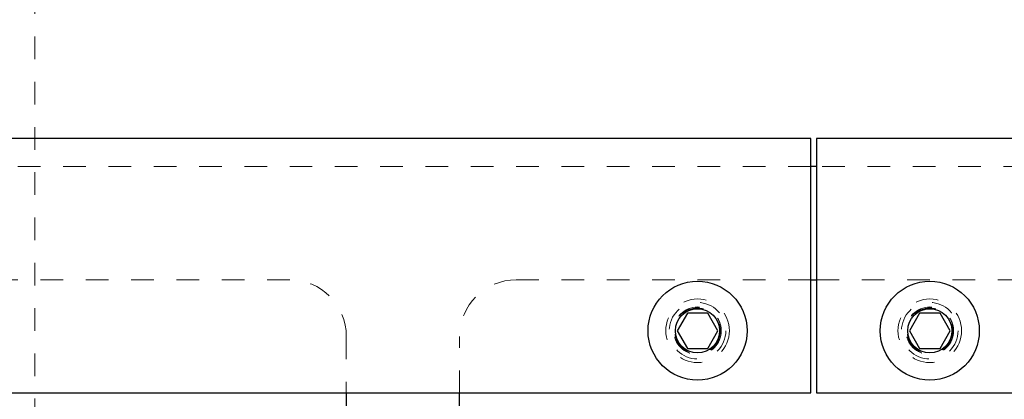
# Model space of a CAD drawing. Header units: inches. Extents: x 220 to 877, y 4 to 174.
# Tile 237 of 256: x 330.23 to 334.58, y 153.02 to 154.7. Entities that reach past the tile are written whole.
import ezdxf

# ---------------------------------------------------------------- set-up
doc = ezdxf.new("R2010")
doc.units = ezdxf.units.IN
doc.header["$LTSCALE"] = 0.5
doc.header["$MEASUREMENT"] = 0
doc.linetypes.add('HIDDEN', pattern=[0.225, 0.15, -0.075])
for name, color, linetype in [('DSS-M-S', 53, 'Continuous'), ('MFT-M-S', 8, 'Continuous'), ('SVD-M-S', 8, 'Continuous')]:
    doc.layers.add(name, color=color, linetype=linetype)

msp = doc.modelspace()

# ---------------------------------------------------------------- linework, layer by layer
at = {"layer": 'DSS-M-S', "linetype": 'Continuous', "lineweight": 25}
for p, q in [((333.72263, 154.17488), (322.52263, 154.17488)), ((333.72263, 153.04988), (333.72263, 154.17488)), ((341.24763, 154.17488), (333.74763, 154.17488)), ((333.74763, 154.17488), (333.74763, 153.04988)), ((333.74763, 154.04988), (333.72263, 154.04988)), ((333.72263, 153.54988), (333.74763, 153.54988)), ((322.52263, 153.04988), (333.72263, 153.04988)), ((331.67263, 153.04988), (331.67263, 152.99386)), ((332.17263, 152.99386), (332.17263, 153.04988)), ((333.74763, 153.04988), (344.94763, 153.04988))]:
    msp.add_line(p, q, dxfattribs=at)
at = {"layer": 'DSS-M-S', "linetype": 'HIDDEN', "lineweight": 18}
for p, q in [((333.72263, 154.04988), (322.52263, 154.04988)), ((341.67263, 154.04988), (333.74763, 154.04988)), ((322.52263, 153.54988), (331.42263, 153.54988)), ((332.42263, 153.54988), (333.72263, 153.54988)), ((333.74763, 153.54988), (344.94763, 153.54988)), ((331.67263, 153.29988), (331.67263, 153.04988)), ((332.17263, 153.04988), (332.17263, 153.29988))]:
    msp.add_line(p, q, dxfattribs=at)
for centre, radius in [((333.22263, 153.32488), 0.1405), ((334.24763, 153.32488), 0.1405), ((333.22263, 153.32488), 0.1005), ((334.24763, 153.32488), 0.1005)]:
    msp.add_circle(centre, radius, dxfattribs=at)
for centre, start, end in [((331.42263, 153.29988), 0, 90), ((332.42263, 153.29988), 90, 180)]:
    msp.add_arc(centre, 0.25, start, end, dxfattribs=at)
at = {"layer": 'MFT-M-S', "linetype": 'HIDDEN', "lineweight": 18}
msp.add_line((330.29763, 149.92488), (330.29763, 166.92488), dxfattribs=at)
at = {"layer": 'SVD-M-S', "linetype": 'Continuous', "lineweight": 25}
for p, q in [((333.1776, 153.40288), (333.13256, 153.32488)), ((333.26766, 153.40288), (333.1776, 153.40288)), ((333.3127, 153.32488), (333.26766, 153.40288)), ((334.2026, 153.40288), (334.15756, 153.32488)), ((334.29266, 153.40288), (334.2026, 153.40288)), ((334.3377, 153.32488), (334.29266, 153.40288)), ((333.13256, 153.32488), (333.1776, 153.24688)), ((333.26766, 153.24688), (333.3127, 153.32488)), ((334.15756, 153.32488), (334.2026, 153.24688)), ((334.29266, 153.24688), (334.3377, 153.32488)), ((333.1776, 153.24688), (333.26766, 153.24688)), ((334.2026, 153.24688), (334.29266, 153.24688))]:
    msp.add_line(p, q, dxfattribs=at)
for centre, radius in [((333.22263, 153.32488), 0.2185), ((334.24763, 153.32488), 0.2185), ((333.22263, 153.32488), 0.0975), ((334.24763, 153.32488), 0.0975)]:
    msp.add_circle(centre, radius, dxfattribs=at)
at = {"layer": 'SVD-M-S', "linetype": 'HIDDEN', "lineweight": 18}
for centre, radius in [((333.22263, 153.32488), 0.125), ((334.24763, 153.32488), 0.125), ((333.22263, 153.32488), 0.10497), ((333.22263, 153.32488), 0.1047), ((333.22263, 153.32488), 0.10418), ((334.24763, 153.32488), 0.10497), ((334.24763, 153.32488), 0.1047), ((334.24763, 153.32488), 0.10418)]:
    msp.add_circle(centre, radius, dxfattribs=at)

doc.saveas('drawing.dxf')
